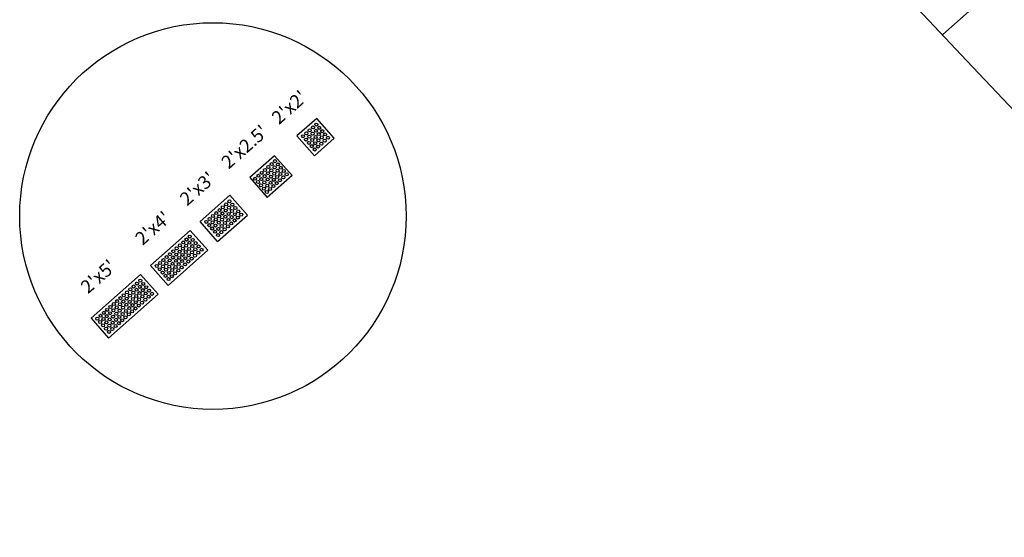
# Model space of a CAD drawing. Extents: x 167754 to 212748, y 396132 to 454338.
# Tile 2 of 147: x 175385 to 175459, y 419326 to 419365. Entities that reach past the tile are written whole.
import ezdxf

# ---------------------------------------------------------------- set-up
doc = ezdxf.new("R2010")
doc.units = 0
doc.header["$MEASUREMENT"] = 0
doc.layers.get('0').update_dxf_attribs({"linetype": 'CONTINUOUS'})
for name, color, linetype, plot in [('0_EX. 3DP', 31, 'CONTINUOUS', False), ('SC_SCRATCH-1', 7, 'CONTINUOUS', False), ('SC_SCRATCH-2', 2, 'CONTINUOUS', False), ('SC_SCRATCH-3', 3, 'CONTINUOUS', False), ('SC_SCRATCH-4', 4, 'CONTINUOUS', False), ('SC_SCRATCH-5', 5, 'CONTINUOUS', False)]:
    doc.layers.add(name, color=color, linetype=linetype, plot=plot)
doc.styles.get("Standard").update_dxf_attribs({"font": 'romans.shx', "width": 0.9})

# ---------------------------------------------------------------- blocks, each defined once
blk = doc.blocks.new('DOMES_5FT')
for p, q in [((-0.07, 2.499), (-2.069, 2.443)), ((-2.069, 2.443), (-1.929, -2.555)), ((0.07, -2.499), (-0.07, 2.499)), ((-1.929, -2.555), (0.07, -2.499))]:
    blk.add_line(p, q)
for centre in [(-1.725, 2.12), (-1.392, 2.13), (-1.059, 2.139), (-0.727, 2.148), (-0.394, 2.158), (-1.716, 1.788), (-1.706, 1.453), (-1.383, 1.797), (-1.374, 1.462), (-1.05, 1.806), (-1.041, 1.471), (-0.717, 1.816), (-0.708, 1.481), (-0.384, 1.825), (-0.375, 1.49), (-1.697, 1.12), (-1.688, 0.787), (-1.364, 1.129), (-1.355, 0.796), (-1.031, 1.138), (-1.022, 0.806), (-0.698, 1.148), (-0.689, 0.815), (-0.366, 1.157), (-0.356, 0.824), (-1.678, 0.454), (-1.669, 0.121), (-1.346, 0.463), (-1.336, 0.131), (-1.013, 0.473), (-1.003, 0.14), (-0.68, 0.482), (-0.67, 0.149), (-0.347, 0.491), (-0.338, 0.159), (-1.66, -0.212), (-1.65, -0.547), (-1.327, -0.202), (-1.317, -0.537), (-0.994, -0.193), (-0.985, -0.528), (-0.661, -0.184), (-0.652, -0.518), (-0.642, -0.853), (-0.328, -0.174), (-0.319, -0.509), (-0.309, -0.844), (-1.641, -0.881), (-1.632, -1.214), (-1.622, -1.547), (-1.308, -0.872), (-1.299, -1.205), (-1.289, -1.538), (-0.975, -0.863), (-0.966, -1.196), (-0.956, -1.528), (-0.633, -1.186), (-0.624, -1.519), (-0.3, -1.177), (-0.291, -1.51), (-1.613, -1.88), (-1.604, -2.213), (-1.28, -1.871), (-1.271, -2.204), (-0.947, -1.861), (-0.938, -2.194), (-0.614, -1.852), (-0.605, -2.185), (-0.281, -1.843), (-0.272, -2.175)]:
    blk.add_circle(centre, 0.115)
blk = doc.blocks.new('DOMES_4FT')
for p, q in [((-21.22, 49.29), (-23.96, 1.37)), ((2.74, 47.92), (-21.22, 49.29)), ((0, 0), (2.74, 47.92)), ((-23.96, 1.37), (0, 0))]:
    blk.add_line(p, q)
for centre in [(-17.43, 45.07), (-13.44, 44.85), (-9.45, 44.62), (-5.47, 44.39), (-1.48, 44.16), (-17.89, 37.09), (-17.66, 41.08), (-13.9, 36.87), (-13.67, 40.86), (-9.91, 36.64), (-9.68, 40.63), (-5.92, 36.41), (-5.69, 40.4), (-1.93, 36.18), (-1.7, 40.17), (-18.35, 29.12), (-18.12, 33.11), (-14.36, 28.89), (-14.13, 32.88), (-10.37, 28.66), (-10.14, 32.65), (-6.38, 28.43), (-6.15, 32.42), (-2.39, 28.2), (-2.16, 32.19), (-19.03, 17.1), (-18.81, 21.09), (-18.58, 25.1), (-15.04, 16.87), (-14.82, 20.86), (-14.59, 24.87), (-11.06, 16.64), (-10.83, 20.63), (-10.6, 24.65), (-6.84, 20.4), (-6.61, 24.42), (-2.85, 20.18), (-2.62, 24.19), (-19.49, 9.12), (-19.26, 13.11), (-15.5, 8.89), (-15.27, 12.88), (-11.51, 8.66), (-11.28, 12.65), (-7.52, 8.44), (-7.29, 12.42), (-7.07, 16.41), (-3.53, 8.21), (-3.3, 12.2), (-3.08, 16.19), (-19.72, 5.13), (-15.73, 4.9), (-11.74, 4.67), (-7.75, 4.45), (-3.76, 4.22)]:
    blk.add_circle(centre, 1.37)

msp = doc.modelspace()

# ---------------------------------------------------------------- linework, layer by layer
at = {"layer": '0_EX. 3DP'}
msp.add_polyline3d([(175416.5, 419404.061, 1156.618), (175456.04, 419362.112, 1156.282), (175490.076, 419326.184, 1156.311)], dxfattribs=at)
at = {"layer": 'SC_SCRATCH-1', "color": 1}
for points in [[(175406.968, 419357.785), (175405.47, 419356.46)], [(175408.293, 419356.287), (175406.968, 419357.785)], [(175406.795, 419354.962), (175405.47, 419356.46)], [(175406.795, 419354.962), (175405.47, 419356.46)], [(175408.293, 419356.287), (175406.795, 419354.962)], [(175406.795, 419354.962), (175408.293, 419356.287)]]:
    msp.add_lwpolyline(points, dxfattribs=at)
at = {"layer": 'SC_SCRATCH-1'}
msp.add_circle((175399.135, 419350.417), 14.582, dxfattribs=at)
at = {"layer": 'SC_SCRATCH-1', "color": 1}
for centre in [(175406.688, 419357.097), (175406.937, 419357.318), (175407.158, 419357.068), (175405.94, 419356.435), (175406.189, 419356.656), (175406.41, 419356.406), (175406.438, 419356.876), (175406.659, 419356.627), (175406.88, 419356.378), (175406.908, 419356.848), (175407.129, 419356.598), (175407.35, 419356.349), (175407.378, 419356.819), (175407.599, 419356.569), (175407.82, 419356.32), (175406.16, 419356.186), (175406.381, 419355.936), (175406.601, 419355.687), (175406.63, 419356.157), (175406.851, 419355.907), (175407.071, 419355.658), (175407.1, 419356.128), (175407.321, 419355.879), (175407.57, 419356.099), (175406.822, 419355.437)]:
    msp.add_circle(centre, 0.115, dxfattribs=at)
at = {"layer": 'SC_SCRATCH-2', "color": 6}
for points in [[(175403.785, 419354.97), (175401.912, 419353.313)], [(175403.785, 419354.97), (175405.11, 419353.472)], [(175405.11, 419353.472), (175403.237, 419351.815)], [(175401.912, 419353.313), (175403.237, 419351.815)]]:
    msp.add_lwpolyline(points, dxfattribs=at)
for centre in [(175403.321, 419354.115), (175403.57, 419354.335), (175403.791, 419354.086), (175403.82, 419354.556), (175404.04, 419354.306), (175404.261, 419354.057), (175402.32, 419353.229), (175402.571, 419353.451), (175402.822, 419353.673), (175403.042, 419353.424), (175403.071, 419353.894), (175403.292, 419353.645), (175403.513, 419353.395), (175403.541, 419353.865), (175403.762, 419353.616), (175403.983, 419353.366), (175404.011, 419353.836), (175404.232, 419353.587), (175404.453, 419353.338), (175404.481, 419353.808), (175404.702, 419353.558), (175402.541, 419352.98), (175402.761, 419352.731), (175402.792, 419353.202), (175402.982, 419352.481), (175403.012, 419352.953), (175403.233, 419352.703), (175403.263, 419353.175), (175403.484, 419352.925), (175403.704, 419352.676), (175403.733, 419353.146), (175403.954, 419352.896), (175404.203, 419353.117), (175403.203, 419352.232), (175403.453, 419352.454)]:
    msp.add_circle(centre, 0.115, dxfattribs=at)
at = {"layer": 'SC_SCRATCH-3'}
for points in [[(175400.414, 419351.988), (175398.167, 419350)], [(175401.739, 419350.49), (175400.414, 419351.988)], [(175399.492, 419348.502), (175401.739, 419350.49)], [(175399.492, 419348.502), (175398.167, 419350)]]:
    msp.add_lwpolyline(points, dxfattribs=at)
for centre in [(175399.884, 419351.078), (175400.133, 419351.299), (175400.354, 419351.05), (175400.383, 419351.52), (175400.603, 419351.27), (175400.824, 419351.021), (175399.135, 419350.417), (175399.385, 419350.637), (175399.605, 419350.388), (175399.634, 419350.858), (175399.855, 419350.608), (175400.076, 419350.359), (175400.104, 419350.829), (175400.325, 419350.58), (175400.546, 419350.33), (175400.574, 419350.8), (175400.795, 419350.551), (175401.016, 419350.301), (175401.044, 419350.771), (175401.265, 419350.522), (175398.637, 419349.975), (175398.857, 419349.726), (175398.886, 419350.196), (175399.107, 419349.946), (175399.327, 419349.697), (175399.356, 419350.167), (175399.577, 419349.918), (175399.797, 419349.668), (175399.826, 419350.138), (175400.047, 419349.889), (175400.267, 419349.639), (175400.296, 419350.11), (175400.517, 419349.86), (175400.766, 419350.081), (175399.078, 419349.476), (175399.298, 419349.227), (175399.519, 419348.978), (175399.548, 419349.448), (175399.769, 419349.198), (175400.018, 419349.419)]:
    msp.add_circle(centre, 0.115, dxfattribs=at)
at = {"layer": 'SC_SCRATCH-4', "elevation": 1156.404}
msp.add_lwpolyline([(175454.205, 419364.119), (175461.687, 419370.737)], dxfattribs=at)

# ---------------------------------------------------------------- block references
at = {"layer": 'SC_SCRATCH-4', "xscale": 0.08333333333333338, "yscale": 0.08333333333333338, "zscale": 0.08333333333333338, "rotation": 134.9441348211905}
msp.add_blockref('DOMES_4FT', (175397.418, 419349.338), dxfattribs=at)
at = {"layer": 'SC_SCRATCH-5', "rotation": 309.8860193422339}
msp.add_blockref('DOMES_5FT', (175393.134, 419342.862), dxfattribs=at)

# ---------------------------------------------------------------- texts
at = {"layer": 'SC_SCRATCH-1', "color": 1, "insert": (175404.894, 419358.621), "char_height": 1, "attachment_point": 5, "rotation": 41.49464}
msp.add_mtext_dynamic_manual_height_columns("2'x2'", width=2.84833, gutter_width=12, heights=[0], dxfattribs=at)
at = {"layer": 'SC_SCRATCH-2', "color": 6, "insert": (175401.523, 419355.639), "char_height": 1, "attachment_point": 5, "rotation": 41.49464}
msp.add_mtext_dynamic_manual_height_columns("2'x2.5'", width=2.84833, gutter_width=12, heights=[0], dxfattribs=at)
at = {"layer": 'SC_SCRATCH-3', "insert": (175397.965, 419352.492), "char_height": 1, "attachment_point": 5, "rotation": 41.49464}
msp.add_mtext_dynamic_manual_height_columns("2'x3'", width=2.84833, gutter_width=12, heights=[0], dxfattribs=at)
at = {"layer": 'SC_SCRATCH-4', "insert": (175394.599, 419349.506), "char_height": 1, "attachment_point": 5, "rotation": 41.49464}
msp.add_mtext_dynamic_manual_height_columns("2'x4'", width=2.84833, gutter_width=12, heights=[0], dxfattribs=at)
at = {"layer": 'SC_SCRATCH-5', "insert": (175390.483, 419345.858), "char_height": 1, "attachment_point": 5, "rotation": 41.49464}
msp.add_mtext_dynamic_manual_height_columns("2'x5'", width=2.84833, gutter_width=12, heights=[0], dxfattribs=at)

doc.saveas('drawing.dxf')
